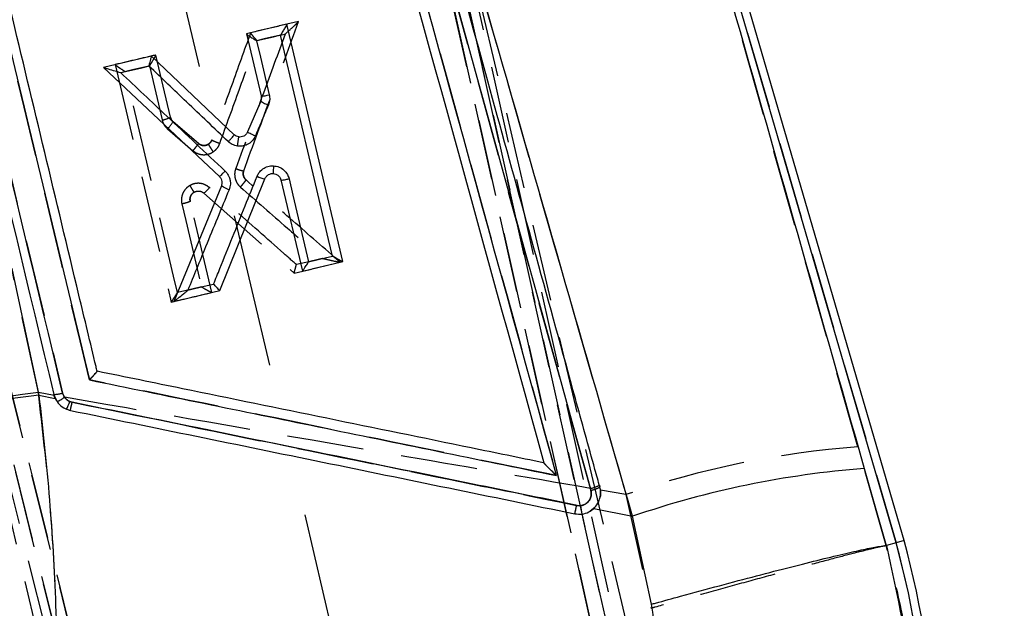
# Model space of a CAD drawing. Extents: x 67 to 774, y 27 to 578.
# Tile 28 of 43: x 303 to 335, y 377 to 397. Entities that reach past the tile are written whole.
import ezdxf

# ---------------------------------------------------------------- set-up
doc = ezdxf.new("R2010")
doc.units = 0
doc.header["$LTSCALE"] = 2
doc.linetypes.add('CENTERX2', pattern=[20.32, 12.7, -2.54, 2.54, -2.54])
doc.linetypes.add('HIDDEN', pattern=[1.905, 1.27, -0.635])
doc.layers.get('0').update_dxf_attribs({"linetype": 'CONTINUOUS'})
doc.layers.add('FORMATO', color=179, linetype='CONTINUOUS')
doc.styles.add('SLDTEXTSTYLE0', font='TXT', dxfattribs={"width": 0.75})
doc.dimstyles.new('SLDDIMSTYLE0', dxfattribs={"dimtxt": 7, "dimasz": 6.604, "dimexe": 0, "dimexo": 0.0625, "dimgap": 1.75, "dimtad": 1, "dimdec": 0, "dimrnd": 1e-09, "dimzin": 12, "dimtxsty": 'SLDTEXTSTYLE0', "dimsah": 1, "dimcen": 0.09, "dimazin": 3, "dimtfac": 1, "dimtdec": 0, "dimtofl": 0, "dimtmove": 0, "dimatfit": 3, "dimtolj": 1, "dimtzin": 12})

# ---------------------------------------------------------------- blocks, each defined once
blk = doc.blocks.new('_D')
at = {"layer": 'FORMATO'}
for p, q in [((317.388, 534.002), (387.476, 534.002)), ((385.476, 534.002), (385.476, 337.807)), ((320.771, 337.807), (387.476, 337.807))]:
    blk.add_line(p, q, dxfattribs=at)
for points in [[(385.476, 534.002), (384.46, 527.398), (386.492, 527.398)], [(385.476, 337.807), (386.492, 344.411), (384.46, 344.411)]]:
    blk.add_solid(points, dxfattribs=at)
at = {"layer": 'FORMATO', "insert": (376.452, 438.707), "char_height": 7, "attachment_point": 1, "rotation": 90, "style": 'SLDTEXTSTYLE0'}
blk.add_mtext('196', dxfattribs=at)

msp = doc.modelspace()

# ---------------------------------------------------------------- linework, layer by layer
at = {"color": 7, "linetype": 'HIDDEN'}
for p, q in [((325.534322, 362.789445), (308.632975, 438.721493)), ((308.364593, 438.002259), (325.560351, 364.966624)), ((308.448914, 438.05971), (325.237896, 362.783931)), ((325.237896, 362.783931), (308.450042, 438.054658)), ((324.997467, 361.56676), (307.976638, 437.882058)), ((307.977825, 437.876731), (324.997467, 361.56676)), ((289.25813, 434.159815), (311.246583, 345.630832)), ((311.479911, 345.87317), (289.718112, 433.649667)), ((289.719358, 433.644637), (311.479911, 345.87317)), ((289.821614, 433.636442), (307.017371, 360.600792)), ((290.220039, 433.701389), (312.018245, 345.778056)), ((312.018245, 345.778056), (290.221352, 433.696091)), ((321.620971, 381.085522), (308.229445, 429.634169)), ((317.226883, 429.071799), (331.736855, 379.285879)), ((330.469828, 382.461987), (317.226883, 429.071799)), ((294.095187, 426.332049), (304.169127, 384.241365)), ((307.247688, 395.42257), (307.247785, 395.422168)), ((307.732558, 393.36393), (307.24779, 395.422138)), ((305.911085, 395.106666), (305.910785, 395.107932)), ((307.037237, 395.061426), (307.45771, 393.275239)), ((308.661777, 392.496429), (307.821144, 393.218227)), ((309.840255, 392.786257), (309.839909, 392.78657)), ((308.661777, 392.496429), (308.661773, 392.496429)), ((309.103586, 392.612807), (309.103753, 392.613255)), ((310.234402, 391.292132), (310.234456, 391.292088)), ((308.840082, 390.854992), (311.824394, 388.208918)), ((309.097867, 387.567259), (308.387263, 390.584238)), ((313.349958, 388.567932), (313.34646, 388.567112)), ((303.366352, 384.254612), (302.487716, 388.367705)), ((309.097867, 387.567259), (309.096431, 387.566932)), ((303.885786, 384.164013), (303.366352, 384.254612)), ((304.169127, 384.241365), (304.23079, 384.103857)), ((303.984683, 383.957393), (303.876747, 384.198032)), ((331.408547, 379.193343), (330.469828, 382.461987)), ((321.637817, 381.024979), (321.620971, 381.085522)), ((321.918128, 381.191306), (321.934918, 381.130435)), ((322.799148, 380.881928), (321.955227, 381.027751)), ((321.949226, 380.816542), (321.928778, 380.748741)), ((322.799148, 380.881928), (323.627665, 377.119981)), ((321.766435, 380.456038), (321.609347, 380.335324)), ((331.408713, 379.193373), (331.408547, 379.193343))]:
    msp.add_line(p, q, dxfattribs=at)
at = {"color": 7, "linetype": 'CONTINUOUS'}
for p, q in [((331.997829, 379.359476), (315.502407, 435.957767)), ((331.736855, 379.285879), (317.361196, 428.610951)), ((311.58446, 396.443762), (310.247612, 396.128885)), ((313.43321, 388.588138), (311.58446, 396.443762)), ((310.247612, 396.128885), (310.73215, 394.070171)), ((307.10954, 395.389758), (305.522319, 395.015918)), ((309.839911, 392.786585), (307.10954, 395.389758)), ((305.522319, 395.015918), (309.351569, 391.405292)), ((310.717875, 393.900238), (310.287578, 392.87921)), ((309.417451, 391.099788), (307.844579, 387.27174)), ((309.370071, 387.631066), (310.860339, 391.330652)), ((311.386391, 391.290359), (312.096469, 388.273262)), ((312.096469, 388.273262), (313.43321, 388.588138)), ((302.489986, 388.367094), (303.3842, 384.169631)), ((307.844579, 387.27174), (309.370071, 387.631066)), ((303.3842, 384.169631), (303.92571, 384.059094)), ((303.876747, 384.198032), (303.92571, 384.059094)), ((304.48218, 383.938216), (304.409475, 383.960344)), ((320.083093, 381.93237), (320.0828, 381.933428)), ((330.678615, 381.744199), (331.409283, 379.193597)), ((321.297982, 380.513988), (321.16453, 380.519055)), ((321.736377, 380.424522), (323.016142, 380.163349)), ((323.644636, 377.255537), (323.016142, 380.163349)), ((331.997829, 379.359476), (331.736855, 379.285879)), ((331.409283, 379.193597), (331.409648, 379.193641)), ((331.736855, 379.285879), (331.409648, 379.193641))]:
    msp.add_line(p, q, dxfattribs=at)
at = {"color": 7, "linetype": 'CONTINUOUS', "flags": 128}
for points in [[(311.374025, 396.083184), (310.829152, 395.95478), (310.582227, 395.896591)], [(313.093636, 388.772406), (312.965837, 389.315732), (312.454642, 391.488992), (311.374025, 396.083184)], [(310.582227, 395.896591), (310.710027, 395.35328), (311.002407, 394.110315)], [(307.023846, 395.057999), (306.478991, 394.929595), (306.386137, 394.907706), (306.090687, 394.838087)], [(311.656295, 391.330533), (311.784095, 390.787236), (312.301934, 388.585828)], [(312.301934, 388.585828), (312.846756, 388.714232), (313.093636, 388.772406)], [(308.307447, 387.644462), (308.85225, 387.772851), (309.16149, 387.845732)]]:
    msp.add_lwpolyline(points, dxfattribs=at)
at = {"color": 7, "linetype": 'HIDDEN', "flags": 128}
for points in [[(310.595761, 395.899378), (311.140664, 396.027692), (311.249498, 396.053322), (311.528954, 396.119125)], [(305.911183, 395.106249), (306.830697, 391.202487), (307.761061, 387.252666)], [(306.245405, 394.874968), (306.79029, 395.003267), (307.037237, 395.061426)], [(307.966449, 387.564592), (307.838566, 388.107784), (307.32704, 390.280522), (306.245405, 394.874968)], [(307.636404, 392.981283), (308.060728, 392.61695), (308.477803, 392.25883)], [(308.112065, 390.495591), (308.239944, 389.952384), (308.758191, 387.751006)], [(312.752864, 388.691552), (312.208005, 388.563268), (311.898783, 388.490461)], [(308.758191, 387.751006), (308.213351, 387.622722), (307.966449, 387.564592)]]:
    msp.add_lwpolyline(points, dxfattribs=at)
at = {"color": 7, "linetype": 'CONTINUOUS'}
for centre, radius, start, end in [((310.744617, 394.916033), 0.845954, 269.155583, 287.7421454), ((311.25516, 394.622354), 0.900071, 233.3491763, 251.7681245), ((278.312736, 396.68976), 31.930637, 352.2996435, 352.845787), ((324.070574, 391.032144), 12.948632, 176.7830644, 177.9148229), ((310.968973, 392.153138), 0.829629, 243.4382709, 262.4759132), ((303.895869, 385.075681), 0.877857, 268.7517932, 288.1211549), ((306.696613, 354.640173), 29.714659, 96.4002953, 112.5496914), ((301.594596, 385.045782), 3.016906, 333.6391126, 338.9129929), ((292.102941, 386.410373), 12.623673, 347.4502806, 348.7064901), ((333.038289, 350.946051), 30.888411, 94.3812941, 108.9330456), ((321.411089, 382.132754), 1.130973, 281.5493999, 297.5915278), ((306.434699, 383.47267), 15.023042, 347.5988922, 348.6614634), ((324.16475, 380.816974), 2.882734, 186.0331342, 191.5912594), ((302.607423, 371.348103), 30.462731, 349.52532, 15.245076), ((302.607423, 371.348103), 30.191592, 349.52532, 15.2430152)]:
    msp.add_arc(centre, radius, start, end, dxfattribs=at)
at = {"color": 7, "linetype": 'HIDDEN'}
for centre, radius, start, end in [((307.325095, 394.156412), 0.891096, 278.5586996, 297.2104581), ((306.533452, 394.031723), 1.523131, 316.3969218, 327.7174373), ((308.048748, 391.821366), 1.249035, 309.3129994, 321.2802024), ((306.710863, 354.773045), 29.670669, 96.4722004, 112.6357081), ((303.89614, 385.075243), 0.877425, 268.7335255, 288.1269209), ((303.573253, 384.928732), 1.05488, 292.9560581, 308.5595688), ((293.433209, 386.137669), 11.265956, 347.3340154, 348.7453889), ((332.794663, 351.766292), 30.783609, 94.3312071, 108.9475526), ((321.396935, 382.185127), 1.122196, 281.5159548, 297.6739927), ((321.409938, 382.138224), 1.136328, 281.5685459, 297.5160123), ((307.374341, 383.282331), 14.064456, 347.5341412, 348.6842986), ((302.607423, 371.348103), 30.191592, 349.52532, 15.2430152)]:
    msp.add_arc(centre, radius, start, end, dxfattribs=at)
at = {"color": 7, "linetype": 'CONTINUOUS'}
for points, knots in [([(308.229443, 429.634094), (310.464872, 421.532221), (314.935714, 405.32853), (319.403593, 389.125945), (321.637524, 381.024681)], [0, 0, 0, 0, 0.500001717, 1, 1, 1, 1]), ([(321.934916, 381.130405), (321.881103, 381.325506), (321.612043, 382.300996), (320.481915, 386.398043), (316.066066, 402.405078), (311.861854, 417.632355), (308.519532, 429.737948)], [0, 0, 0, 0, 0.012041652, 0.06020739, 0.252870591, 1, 1, 1, 1]), ([(320.504326, 381.510817), (318.319598, 389.433589), (313.998289, 405.104532), (309.674333, 420.776213), (307.536444, 428.524748)], [0, 0, 0, 0, 0.505570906, 1, 1, 1, 1]), ([(317.361196, 428.610951), (318.671487, 424.000872), (323.111857, 408.378041), (327.550062, 392.756231), (330.678615, 381.744199)], [0, 0, 0, 0, 0.295086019, 1, 1, 1, 1]), ([(307.239608, 428.467132), (309.393998, 420.664735), (313.676983, 405.153364), (317.956119, 389.642266), (320.0828, 381.933428)], [0, 0, 0, 0, 0.503011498, 1, 1, 1, 1]), ([(323.016142, 380.163349), (319.855435, 391.163693), (315.371796, 406.768291), (310.85185, 422.364006), (309.518206, 426.965639)], [0, 0, 0, 0, 0.704942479, 1, 1, 1, 1]), ([(293.795323, 426.287793), (295.476195, 419.273755), (298.837945, 405.245657), (302.197144, 391.213914), (303.876747, 384.198032)], [0, 0, 0, 0, 0.499999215, 1, 1, 1, 1]), ([(304.168907, 384.241365), (302.49017, 391.257316), (299.132745, 405.289013), (295.774365, 419.317608), (294.0952, 426.331803)], [0, 0, 0, 0, 0.500007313, 1, 1, 1, 1]), ([(295.248125, 425.652586), (296.873308, 418.863969), (300.142808, 405.206806), (303.411233, 391.547145), (305.05501, 384.677343)], [0, 0, 0, 0, 0.49707372, 1, 1, 1, 1]), ([(305.310044, 384.9627), (305.297579, 385.014775), (305.096766, 385.853714), (304.142552, 389.840092), (300.899823, 403.384807), (297.843366, 416.140486), (295.540942, 425.749317)], [0, 0, 0, 0, 0.00382983, 0.061699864, 0.293180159, 1, 1, 1, 1]), ([(311.584556, 396.44336), (311.583424, 396.43972), (311.581165, 396.432455), (311.558571, 396.390664), (311.517036, 396.318446), (311.452893, 396.211228), (311.401328, 396.127095), (311.374611, 396.084127), (311.374025, 396.083184)], [0, 0, 0, 0, 0.13587621, 0.271182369, 0.458348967, 0.71834856, 0.993814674, 1, 1, 1, 1]), ([(310.247989, 396.127291), (310.251092, 396.123097), (310.257282, 396.11473), (310.298984, 396.082397), (310.373161, 396.030244), (310.473489, 395.964595), (310.548543, 395.917215), (310.581278, 395.897172), (310.582227, 395.896591)], [0, 0, 0, 0, 0.144430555, 0.288102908, 0.494580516, 0.780462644, 0.993636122, 1, 1, 1, 1]), ([(307.023846, 395.057999), (307.024165, 395.059171), (307.026348, 395.067191), (307.038066, 395.110232), (307.057935, 395.184111), (307.080962, 395.271434), (307.097667, 395.336559), (307.108367, 395.380395), (307.109166, 395.386626), (307.109566, 395.389743)], [0, 0, 0, 0, 0.007492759, 0.051270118, 0.274449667, 0.473639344, 0.653313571, 0.826540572, 1, 1, 1, 1]), ([(306.090687, 394.838087), (306.089508, 394.8384), (306.028106, 394.854705), (305.888518, 394.893428), (305.713437, 394.944629), (305.593496, 394.9839), (305.5399, 395.004043), (305.529596, 395.010462), (305.525191, 395.013206)], [0, 0, 0, 0, 0.005356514, 0.27917095, 0.636731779, 0.817227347, 0.921869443, 1, 1, 1, 1]), ([(309.645293, 392.558597), (309.185988, 392.996521), (308.312155, 393.829676), (307.438357, 394.662788), (307.023846, 395.057999)], [0, 0, 0, 0, 0.525621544, 1, 1, 1, 1]), ([(306.090687, 394.838087), (306.599229, 394.358567), (307.749383, 393.274052), (308.89961, 392.189477), (309.541262, 391.584449)], [0, 0, 0, 0, 0.44215189, 1, 1, 1, 1]), ([(310.73215, 394.070171), (310.736654, 394.039067), (310.74504, 393.981162), (310.72647, 393.925842), (310.717875, 393.900238)], [0, 0, 0, 0, 0.537155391, 1, 1, 1, 1]), ([(311.002408, 394.110315), (311.010879, 394.056488), (311.029184, 393.940183), (310.992999, 393.827826), (310.973561, 393.767469)], [0, 0, 0, 0, 0.462807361, 1, 1, 1, 1]), ([(310.973561, 393.767469), (310.901302, 393.596045), (310.757683, 393.255328), (310.614067, 392.914624), (310.542709, 392.745338)], [0, 0, 0, 0, 0.503128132, 1, 1, 1, 1]), ([(309.645293, 392.558597), (309.654865, 392.568677), (309.67354, 392.588342), (309.713008, 392.630734), (309.761223, 392.683928), (309.807572, 392.737882), (309.83751, 392.776043), (309.83934, 392.782852), (309.840255, 392.786257)], [0, 0, 0, 0, 0.0910367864, 0.1776141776, 0.3832059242, 0.5888075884, 0.794404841, 1, 1, 1, 1]), ([(309.994778, 392.713107), (309.963769, 392.720002), (309.906366, 392.732765), (309.860841, 392.769623), (309.839909, 392.78657)], [0, 0, 0, 0, 0.540211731, 1, 1, 1, 1]), ([(310.542709, 392.745338), (310.517498, 392.697944), (310.462813, 392.595142), (310.322213, 392.477867), (310.15172, 392.410454), (310.024432, 392.403028), (309.962227, 392.410485), (309.955434, 392.411299)], [0, 0, 0, 0, 0.2218533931, 0.4812110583, 0.7401781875, 0.9716274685, 1, 1, 1, 1]), ([(310.287578, 392.87921), (310.272341, 392.851619), (310.241869, 392.796437), (310.164668, 392.739237), (310.079002, 392.709055), (310.021154, 392.711838), (309.994778, 392.713107)], [0, 0, 0, 0, 0.260612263, 0.521208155, 0.781702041, 1, 1, 1, 1]), ([(310.542709, 392.745338), (310.530997, 392.750338), (310.509799, 392.759387), (310.460735, 392.781157), (310.398089, 392.810351), (310.334807, 392.843053), (310.293081, 392.868379), (310.289413, 392.8756), (310.287578, 392.87921)], [0, 0, 0, 0, 0.0856873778, 0.1550870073, 0.3663161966, 0.5775459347, 0.7887755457, 1, 1, 1, 1]), ([(309.955434, 392.411299), (309.893414, 392.425077), (309.778417, 392.450623), (309.687279, 392.524543), (309.645293, 392.558597)], [0, 0, 0, 0, 0.539313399, 1, 1, 1, 1]), ([(310.597995, 391.411074), (310.616354, 391.449069), (310.661852, 391.543234), (310.783268, 391.662152), (310.953584, 391.749764), (311.07935, 391.755769), (311.142346, 391.758777)], [0, 0, 0, 0, 0.18397673, 0.45595076, 0.727487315, 1, 1, 1, 1]), ([(311.142346, 391.758777), (311.204582, 391.749451), (311.32905, 391.730799), (311.489689, 391.6266), (311.605169, 391.48858), (311.640359, 391.379797), (311.656295, 391.330533)], [0, 0, 0, 0, 0.261203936, 0.522390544, 0.783707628, 1, 1, 1, 1]), ([(309.16149, 387.845732), (309.230995, 388.018237), (309.578522, 388.880772), (310.057343, 390.069207), (310.466698, 391.085202), (310.597995, 391.411074)], [0, 0, 0, 0, 0.1451622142, 0.7258186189, 1, 1, 1, 1]), ([(309.351569, 391.405292), (309.372105, 391.381592), (309.413174, 391.334194), (309.440124, 391.242591), (309.438797, 391.161752), (309.42305, 391.116042), (309.417451, 391.099788)], [0, 0, 0, 0, 0.281253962, 0.562475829, 0.844424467, 1, 1, 1, 1]), ([(309.541262, 391.584449), (309.517191, 391.559442), (309.469049, 391.509429), (309.407819, 391.449657), (309.363575, 391.409802), (309.355573, 391.406795), (309.351572, 391.405292)], [0, 0, 0, 0, 0.250007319, 0.500007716, 0.749998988, 1, 1, 1, 1]), ([(309.541262, 391.584449), (309.559854, 391.565243), (309.621899, 391.501151), (309.683881, 391.384548), (309.720545, 391.223898), (309.715249, 391.087216), (309.684176, 390.99872), (309.67385, 390.969314)], [0, 0, 0, 0, 0.120007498, 0.400483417, 0.578285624, 0.859867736, 1, 1, 1, 1]), ([(310.860339, 391.330652), (310.874791, 391.358335), (310.903696, 391.413704), (310.978856, 391.472228), (311.057881, 391.502035), (311.109768, 391.502926), (311.130515, 391.503282)], [0, 0, 0, 0, 0.2727787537, 0.5455958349, 0.818301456, 1, 1, 1, 1]), ([(311.130515, 391.503282), (311.161534, 391.498632), (311.223573, 391.489331), (311.303613, 391.437406), (311.36102, 391.368756), (311.378501, 391.31474), (311.386391, 391.290359)], [0, 0, 0, 0, 0.261649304, 0.523312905, 0.784837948, 1, 1, 1, 1]), ([(309.67385, 390.969314), (309.63941, 390.983749), (309.570529, 391.012619), (309.484675, 391.053677), (309.425973, 391.086193), (309.420291, 391.095256), (309.41745, 391.099788)], [0, 0, 0, 0, 0.249999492, 0.500003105, 0.749999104, 1, 1, 1, 1]), ([(311.386391, 391.290359), (311.39101, 391.288439), (311.400246, 391.2846), (311.462788, 391.291671), (311.55123, 391.307056), (311.621273, 391.322707), (311.656295, 391.330533)], [0, 0, 0, 0, 0.249999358, 0.499998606, 0.74999915, 1, 1, 1, 1]), ([(309.67385, 390.969314), (309.414661, 390.338634), (308.959169, 389.230292), (308.503728, 388.122072), (308.307447, 387.644462)], [0, 0, 0, 0, 0.569030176, 1, 1, 1, 1]), ([(312.096834, 388.273351), (312.099772, 388.276294), (312.10563, 388.282163), (312.135378, 388.325002), (312.186446, 388.402514), (312.246403, 388.496786), (312.287871, 388.563201), (312.301347, 388.584884), (312.301934, 388.585828)], [0, 0, 0, 0, 0.153815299, 0.306663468, 0.535135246, 0.849425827, 0.993445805, 1, 1, 1, 1]), ([(313.431528, 388.587736), (313.426089, 388.58871), (313.415244, 388.590652), (313.365208, 388.61478), (313.280988, 388.660453), (313.183333, 388.717512), (313.116387, 388.758472), (313.094585, 388.771825), (313.093636, 388.772406)], [0, 0, 0, 0, 0.154192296, 0.307429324, 0.535886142, 0.849375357, 0.993444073, 1, 1, 1, 1]), ([(309.369461, 387.630917), (309.365365, 387.632744), (309.357181, 387.636394), (309.32137, 387.670339), (309.271458, 387.722228), (309.216227, 387.783062), (309.177999, 387.82659), (309.162296, 387.844798), (309.16149, 387.845732)], [0, 0, 0, 0, 0.19808906, 0.395742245, 0.604638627, 0.836877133, 0.991632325, 1, 1, 1, 1]), ([(307.846483, 387.272187), (307.85038, 387.274148), (307.859635, 387.278804), (307.905299, 387.312626), (308.009388, 387.394918), (308.151844, 387.512718), (308.263273, 387.60688), (308.306507, 387.643663), (308.307447, 387.644462)], [0, 0, 0, 0, 0.076378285, 0.181331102, 0.369513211, 0.756219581, 0.994699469, 1, 1, 1, 1]), ([(305.05501, 384.677343), (305.055867, 384.678222), (305.061639, 384.684148), (305.096375, 384.719983), (305.15532, 384.781861), (305.223779, 384.856246), (305.272879, 384.912083), (305.303497, 384.949623), (305.307959, 384.958536), (305.310044, 384.9627)], [0, 0, 0, 0, 0.007089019, 0.047794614, 0.287827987, 0.495422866, 0.676736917, 0.848984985, 1, 1, 1, 1]), ([(320.0828, 381.933428), (320.076969, 381.93462), (319.2756, 382.098442), (315.292886, 382.916711), (310.374249, 383.924228), (306.251276, 384.76969), (305.310044, 384.9627)], [0, 0, 0, 0, 0.0011840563, 0.1627187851, 0.8088573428, 1, 1, 1, 1]), ([(305.05501, 384.677343), (307.579822, 384.159894), (312.729603, 383.104468), (317.879366, 382.048877), (320.504326, 381.510817)], [0, 0, 0, 0, 0.490275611, 1, 1, 1, 1]), ([(304.409475, 383.960344), (304.376866, 383.97696), (304.303494, 384.014347), (304.214049, 384.111668), (304.183954, 384.198135), (304.168907, 384.241365)], [0, 0, 0, 0, 0.2857181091, 0.6428870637, 1, 1, 1, 1]), ([(303.3842, 384.169631), (303.51102, 383.015863), (303.764655, 380.708376), (303.958582, 377.191147), (304.022307, 373.647179), (303.936056, 371.29211), (303.892931, 370.114587)], [0, 0, 0, 0, 0.246888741, 0.493767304, 0.74688626, 1, 1, 1, 1]), ([(303.92571, 384.059094), (303.966987, 383.990609), (304.049545, 383.853633), (304.233767, 383.722093), (304.367754, 383.683786), (304.425007, 383.667417)], [0, 0, 0, 0, 0.364123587, 0.728286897, 1, 1, 1, 1]), ([(304.409475, 383.960344), (308.920943, 383.039698), (314.550436, 381.8909), (320.179953, 380.742135), (321.297982, 380.513988)], [0, 0, 0, 0, 0.801398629, 1, 1, 1, 1]), ([(321.16453, 380.519055), (318.384142, 381.08896), (312.823368, 382.228768), (307.262575, 383.3684), (304.48218, 383.938216)], [0, 0, 0, 0, 0.500000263, 1, 1, 1, 1]), ([(304.425007, 383.667417), (307.205378, 383.097279), (312.766121, 381.957002), (318.326857, 380.816606), (321.107225, 380.246408)], [0, 0, 0, 0, 0.499999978, 1, 1, 1, 1]), ([(320.504326, 381.510817), (320.50342, 381.511661), (320.446129, 381.565041), (320.337054, 381.66856), (320.205985, 381.79685), (320.12692, 381.878548), (320.090712, 381.919089), (320.085426, 381.928303), (320.083093, 381.93237)], [0, 0, 0, 0, 0.0053080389, 0.335583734, 0.6405013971, 0.8090062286, 0.9156908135, 1, 1, 1, 1]), ([(321.637524, 381.024681), (321.645585, 380.975883), (321.661147, 380.88168), (321.621353, 380.743242), (321.543536, 380.62961), (321.431918, 380.544823), (321.342628, 380.524267), (321.297982, 380.513988)], [0, 0, 0, 0, 0.2124027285, 0.4100319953, 0.6070146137, 0.8035037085, 1, 1, 1, 1]), ([(321.947508, 380.807348), (321.955943, 380.887508), (321.967426, 380.996632), (321.941735, 381.102347), (321.934916, 381.130405)], [0, 0, 0, 0, 0.734583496, 1, 1, 1, 1]), ([(321.736377, 380.424522), (321.745252, 380.433156), (321.81106, 380.497173), (321.898045, 380.622217), (321.933055, 380.753254), (321.947508, 380.807348)], [0, 0, 0, 0, 0.083861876, 0.621807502, 1, 1, 1, 1]), ([(321.107225, 380.246408), (321.186657, 380.238246), (321.345518, 380.221921), (321.568583, 380.291925), (321.683651, 380.382856), (321.736377, 380.424522)], [0, 0, 0, 0, 0.351406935, 0.702802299, 1, 1, 1, 1]), ([(323.644636, 377.255537), (323.689633, 377.267998), (324.009733, 377.356649), (324.768712, 377.565467), (325.902422, 377.872612), (327.133694, 378.199507), (328.263333, 378.492062), (329.263539, 378.743324), (330.101451, 378.944622), (330.754881, 379.09079), (331.217879, 379.18101), (331.345482, 379.189401), (331.409283, 379.193597)], [0, 0, 0, 0, 0.01173192, 0.083460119, 0.198031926, 0.312603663, 0.427171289, 0.541738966, 0.656304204, 0.770869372, 0.885434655, 1, 1, 1, 1]), ([(331.409648, 379.193641), (331.771556, 377.540891), (332.407966, 374.634549), (332.559233, 370.344032), (332.268277, 367.790899), (332.121488, 366.502829)], [0, 0, 0, 0, 0.395136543, 0.694842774, 1, 1, 1, 1]), ([(323.847602, 366.391741), (323.981877, 367.482387), (324.25248, 369.680349), (324.252549, 373.342606), (323.861773, 375.857901), (323.644636, 377.255537)], [0, 0, 0, 0, 0.304423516, 0.61349968, 1, 1, 1, 1])]:
    msp.add_open_spline(points, degree=3, knots=knots, dxfattribs=at)
at = {"color": 7, "linetype": 'HIDDEN'}
for points, knots in [([(307.53649, 428.52468), (309.674407, 420.776164), (313.998438, 405.104451), (318.319795, 389.433555), (320.504558, 381.510772)], [0, 0, 0, 0, 0.494426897, 1, 1, 1, 1]), ([(309.379967, 427.42759), (309.608727, 426.639014), (314.10776, 411.130095), (318.566818, 395.611477), (322.799148, 380.881928)], [0, 0, 0, 0, 0.050846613, 1, 1, 1, 1]), ([(305.055228, 384.677343), (303.411431, 391.54713), (300.142966, 405.206756), (296.873394, 418.863944), (295.248177, 425.652571)], [0, 0, 0, 0, 0.50292647, 1, 1, 1, 1]), ([(310.157061, 391.594939), (310.462342, 392.425299), (311.067452, 394.071191), (311.672664, 395.717344), (311.972544, 396.533005)], [0, 0, 0, 0, 0.504504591, 1, 1, 1, 1]), ([(311.973175, 396.534734), (311.711194, 396.473071), (311.182098, 396.348538), (310.653003, 396.224023), (310.385889, 396.161161)], [0, 0, 0, 0, 0.495148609, 1, 1, 1, 1]), ([(311.528954, 396.119125), (311.529867, 396.119935), (311.601023, 396.183021), (311.722053, 396.291241), (311.860777, 396.419306), (311.933519, 396.489494), (311.965613, 396.52264), (311.970423, 396.529834), (311.972544, 396.533005)], [0, 0, 0, 0, 0.005260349, 0.409912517, 0.692903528, 0.839138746, 0.929095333, 1, 1, 1, 1]), ([(310.38569, 396.16061), (310.174541, 395.577055), (309.746738, 394.394727), (309.321757, 393.211219), (309.10364, 392.612956), (309.103586, 392.612807)], [0, 0, 0, 0, 0.493502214, 0.999873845, 1, 1, 1, 1]), ([(311.528954, 396.119125), (311.288633, 395.465616), (310.742835, 393.981418), (310.197112, 392.497435), (309.891677, 391.666867)], [0, 0, 0, 0, 0.440311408, 1, 1, 1, 1]), ([(310.595761, 395.899378), (310.594949, 395.900282), (310.569107, 395.929051), (310.521201, 395.983799), (310.461039, 396.055193), (310.417589, 396.109741), (310.389476, 396.148356), (310.386953, 396.156523), (310.38569, 396.16061)], [0, 0, 0, 0, 0.007687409, 0.2447148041, 0.4533267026, 0.6407855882, 0.8202353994, 1, 1, 1, 1]), ([(309.364204, 392.492317), (309.58085, 393.09166), (309.991349, 394.227285), (310.401889, 395.363036), (310.595761, 395.899378)], [0, 0, 0, 0, 0.527764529, 1, 1, 1, 1]), ([(307.247688, 395.42257), (307.027574, 395.37077), (306.581936, 395.265896), (306.136305, 395.161011), (305.910785, 395.107932)], [0, 0, 0, 0, 0.493931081, 1, 1, 1, 1]), ([(307.24779, 395.422138), (307.246667, 395.418475), (307.244425, 395.411162), (307.221876, 395.369273), (307.180394, 395.297027), (307.116244, 395.189684), (307.064612, 395.105453), (307.037824, 395.06237), (307.037237, 395.061426)], [0, 0, 0, 0, 0.135785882, 0.271029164, 0.45796772, 0.717620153, 0.993815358, 1, 1, 1, 1]), ([(305.911183, 395.106249), (305.914305, 395.101983), (305.920533, 395.093474), (305.962315, 395.060926), (306.0366, 395.008551), (306.136895, 394.942833), (306.211857, 394.895505), (306.244456, 394.875549), (306.245405, 394.874968)], [0, 0, 0, 0, 0.144528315, 0.288294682, 0.495037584, 0.781301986, 0.993633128, 1, 1, 1, 1]), ([(307.821144, 393.218227), (307.799223, 393.240677), (307.75822, 393.282668), (307.740707, 393.338123), (307.732557, 393.36393)], [0, 0, 0, 0, 0.5346269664, 1, 1, 1, 1]), ([(307.732557, 393.36393), (307.742363, 393.334163), (307.760652, 393.278642), (307.801975, 393.237371), (307.821144, 393.218227)], [0, 0, 0, 0, 0.5361351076, 1, 1, 1, 1]), ([(307.457709, 393.275239), (307.474178, 393.22314), (307.509631, 393.110987), (307.592194, 393.026515), (307.636404, 392.981283)], [0, 0, 0, 0, 0.464532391, 1, 1, 1, 1]), ([(308.477803, 392.25883), (308.485974, 392.268391), (308.503758, 392.2892), (308.541241, 392.333876), (308.587604, 392.390618), (308.631238, 392.446784), (308.659351, 392.486287), (308.660966, 392.493049), (308.661773, 392.496429)], [0, 0, 0, 0, 0.082273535, 0.179061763, 0.384298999, 0.589536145, 0.794774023, 1, 1, 1, 1]), ([(308.997931, 392.478399), (308.997914, 392.478389), (308.978429, 392.466624), (308.930854, 392.44025), (308.867547, 392.429524), (308.797005, 392.431988), (308.730391, 392.446937), (308.683845, 392.48187), (308.661793, 392.496419), (308.661778, 392.496429)], [0, 0, 0, 0, 0.000161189, 0.190894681, 0.450494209, 0.52013871, 0.779089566, 0.999849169, 1, 1, 1, 1]), ([(308.661778, 392.496429), (308.687622, 392.478602), (308.73931, 392.442945), (308.833501, 392.426044), (308.923792, 392.436969), (308.974534, 392.465324), (308.997931, 392.478399)], [0, 0, 0, 0, 0.259252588, 0.518511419, 0.777990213, 1, 1, 1, 1]), ([(309.152202, 392.221965), (309.141486, 392.237829), (309.120054, 392.269557), (309.089368, 392.316447), (309.061414, 392.360356), (309.037346, 392.399482), (309.018151, 392.432267), (309.004777, 392.457085), (308.997191, 392.4738), (308.997686, 392.476876), (308.997933, 392.478414)], [0, 0, 0, 0, 0.12499635, 0.249987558, 0.37501091, 0.499999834, 0.624999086, 0.749997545, 0.874997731, 1, 1, 1, 1]), ([(309.103753, 392.613255), (309.10082, 392.605948), (309.090499, 392.580236), (309.060521, 392.529787), (309.021446, 392.497706), (308.997931, 392.478399)], [0, 0, 0, 0, 0.136502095, 0.480346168, 1, 1, 1, 1]), ([(308.997931, 392.478399), (309.02271, 392.498502), (309.068393, 392.535564), (309.092652, 392.588865), (309.103753, 392.613255)], [0, 0, 0, 0, 0.542428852, 1, 1, 1, 1]), ([(309.364204, 392.492317), (309.351123, 392.497121), (309.329812, 392.504949), (309.280093, 392.523951), (309.217379, 392.549366), (309.152522, 392.57884), (309.10959, 392.602099), (309.105587, 392.609238), (309.103586, 392.612807)], [0, 0, 0, 0, 0.093964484, 0.153084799, 0.364816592, 0.576550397, 0.78827415, 1, 1, 1, 1]), ([(309.152202, 392.221965), (309.199258, 392.26057), (309.277338, 392.324627), (309.337577, 392.425858), (309.358276, 392.477521), (309.364204, 392.492317)], [0, 0, 0, 0, 0.5197861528, 0.8624713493, 1, 1, 1, 1]), ([(308.477803, 392.25883), (308.521603, 392.227573), (308.616425, 392.159902), (308.749753, 392.128811), (308.890946, 392.124029), (309.018168, 392.14492), (309.112326, 392.199043), (309.152202, 392.221965)], [0, 0, 0, 0, 0.222165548, 0.480970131, 0.550544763, 0.809654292, 1, 1, 1, 1]), ([(309.891677, 391.666867), (309.884675, 391.645206), (309.857449, 391.560983), (309.851152, 391.406144), (309.9076, 391.221005), (309.988296, 391.110633), (310.040992, 391.062974), (310.047294, 391.057275)], [0, 0, 0, 0, 0.102582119, 0.398868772, 0.680309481, 0.96176976, 1, 1, 1, 1]), ([(309.891677, 391.666867), (309.925698, 391.654832), (309.993739, 391.630762), (310.080456, 391.604847), (310.142341, 391.590473), (310.152153, 391.59345), (310.157058, 391.594939)], [0, 0, 0, 0, 0.250002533, 0.500001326, 0.749999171, 1, 1, 1, 1]), ([(310.234402, 391.292132), (310.234387, 391.292147), (310.231458, 391.295077), (310.204591, 391.318147), (310.165245, 391.373782), (310.136825, 391.465555), (310.140389, 391.542258), (310.1534, 391.584289), (310.157054, 391.594919), (310.157061, 391.594939)], [0, 0, 0, 0, 0.00019018, 0.037388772, 0.318584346, 0.600471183, 0.897684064, 0.999808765, 1, 1, 1, 1]), ([(310.157061, 391.594939), (310.14924, 391.564502), (310.1336, 391.50363), (310.150505, 391.409387), (310.187925, 391.337761), (310.222307, 391.304007), (310.234402, 391.292132)], [0, 0, 0, 0, 0.282428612, 0.564839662, 0.846917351, 1, 1, 1, 1]), ([(308.381301, 391.108386), (308.354028, 391.091058), (308.264979, 391.034479), (308.156577, 390.89879), (308.093158, 390.708185), (308.09522, 390.572032), (308.110373, 390.503266), (308.112065, 390.495591)], [0, 0, 0, 0, 0.135200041, 0.441433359, 0.704215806, 0.966986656, 1, 1, 1, 1]), ([(309.023263, 391.040079), (308.972547, 391.07688), (308.871111, 391.150482), (308.683923, 391.188651), (308.514456, 391.171884), (308.419761, 391.126727), (308.381301, 391.108386)], [0, 0, 0, 0, 0.271468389, 0.542954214, 0.81437108, 1, 1, 1, 1]), ([(308.521268, 390.888952), (308.518346, 390.890861), (308.512503, 390.894679), (308.485096, 390.93462), (308.45101, 390.989181), (308.415144, 391.049329), (308.392732, 391.088439), (308.381301, 391.108386)], [0, 0, 0, 0, 0.224916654, 0.449845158, 0.674763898, 0.834113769, 1, 1, 1, 1]), ([(310.047294, 391.057275), (310.060339, 391.072128), (310.078405, 391.092697), (310.116046, 391.136411), (310.158865, 391.187335), (310.203274, 391.24285), (310.231928, 391.281935), (310.233613, 391.288703), (310.234456, 391.292088)], [0, 0, 0, 0, 0.1289828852, 0.1786302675, 0.383989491, 0.5893281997, 0.79465558, 1, 1, 1, 1]), ([(310.234456, 391.292088), (310.234453, 391.292093), (310.234441, 391.292114), (310.234419, 391.292124), (310.234402, 391.292132)], [0, 0, 0, 0, 0.247384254, 1, 1, 1, 1]), ([(313.349958, 388.567932), (312.826915, 389.025277), (311.788378, 389.933367), (310.749878, 390.841411), (310.234402, 391.292132)], [0, 0, 0, 0, 0.503634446, 1, 1, 1, 1]), ([(308.387263, 390.584238), (308.387258, 390.584258), (308.386398, 390.588056), (308.379002, 390.622203), (308.377866, 390.689749), (308.409267, 390.784688), (308.463602, 390.851346), (308.507373, 390.880941), (308.521251, 390.888942), (308.521268, 390.888952)], [0, 0, 0, 0, 0.000171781, 0.032843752, 0.295868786, 0.559080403, 0.865428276, 0.999832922, 1, 1, 1, 1]), ([(308.521268, 390.888952), (308.495465, 390.870846), (308.44386, 390.834635), (308.395369, 390.751989), (308.374994, 390.665029), (308.383481, 390.609139), (308.387263, 390.584238)], [0, 0, 0, 0, 0.262919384, 0.525841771, 0.78874164, 1, 1, 1, 1]), ([(308.521268, 390.888952), (308.521286, 390.888957), (308.54147, 390.894722), (308.586444, 390.922614), (308.672212, 390.928485), (308.762983, 390.908326), (308.818323, 390.876754), (308.840067, 390.855007), (308.840082, 390.854992)], [0, 0, 0, 0, 0.000159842, 0.185583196, 0.45714164, 0.728497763, 0.999813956, 1, 1, 1, 1]), ([(311.898783, 388.490461), (311.759289, 388.614146), (311.06182, 389.232569), (310.103314, 390.082452), (309.284312, 390.808621), (309.023263, 391.040079)], [0, 0, 0, 0, 0.145529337, 0.727646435, 1, 1, 1, 1]), ([(310.047294, 391.057275), (310.562824, 390.606498), (311.464663, 389.817934), (312.36654, 389.029348), (312.752864, 388.691552)], [0, 0, 0, 0, 0.571643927, 1, 1, 1, 1]), ([(308.387262, 390.584238), (308.383718, 390.580211), (308.376629, 390.572158), (308.313123, 390.549231), (308.221345, 390.522124), (308.148491, 390.504435), (308.112065, 390.495591)], [0, 0, 0, 0, 0.250002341, 0.49999816, 0.750003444, 1, 1, 1, 1]), ([(311.824413, 388.208918), (312.081133, 388.269331), (312.588343, 388.388691), (313.095555, 388.508068), (313.346046, 388.567023)], [0, 0, 0, 0, 0.506140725, 1, 1, 1, 1]), ([(311.824413, 388.208918), (311.825534, 388.211965), (311.827773, 388.218053), (311.840117, 388.263299), (311.85798, 388.33105), (311.878265, 388.409753), (311.892553, 388.46581), (311.898481, 388.489269), (311.898783, 388.490461)], [0, 0, 0, 0, 0.197742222, 0.395059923, 0.603620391, 0.835683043, 0.991648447, 1, 1, 1, 1]), ([(313.346046, 388.567023), (313.340742, 388.566821), (313.328173, 388.566343), (313.268964, 388.575346), (313.135728, 388.601351), (312.95315, 388.642725), (312.81042, 388.677247), (312.754064, 388.691254), (312.752864, 388.691552)], [0, 0, 0, 0, 0.076376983, 0.181005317, 0.367850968, 0.75068066, 0.994694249, 1, 1, 1, 1]), ([(307.761445, 387.252755), (307.986679, 387.305764), (308.431562, 387.410469), (308.876452, 387.515166), (309.096105, 387.566857)], [0, 0, 0, 0, 0.506274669, 1, 1, 1, 1]), ([(307.761445, 387.252755), (307.764423, 387.255711), (307.770359, 387.261604), (307.800253, 387.304563), (307.851508, 387.382224), (307.911365, 387.47629), (307.952638, 387.542369), (307.965863, 387.563648), (307.966449, 387.564592)], [0, 0, 0, 0, 0.154219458, 0.307470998, 0.536784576, 0.85205157, 0.993437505, 1, 1, 1, 1]), ([(309.096105, 387.566857), (309.090592, 387.567821), (309.079601, 387.569744), (309.02929, 387.593846), (308.944718, 387.63958), (308.847266, 387.696641), (308.780492, 387.737227), (308.75914, 387.750419), (308.758191, 387.751006)], [0, 0, 0, 0, 0.154548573, 0.30812469, 0.537424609, 0.85196776, 0.99342176, 1, 1, 1, 1]), ([(305.055228, 384.677343), (305.056085, 384.678222), (305.061776, 384.684062), (305.096419, 384.719842), (305.155317, 384.781644), (305.223789, 384.856079), (305.272898, 384.911955), (305.303535, 384.949597), (305.307974, 384.958524), (305.310051, 384.9627)], [0, 0, 0, 0, 0.007090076, 0.047105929, 0.287231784, 0.49490051, 0.67626524, 0.848551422, 1, 1, 1, 1]), ([(320.504558, 381.510772), (317.879515, 382.048858), (312.729747, 383.104466), (307.579962, 384.159904), (305.055228, 384.677343)], [0, 0, 0, 0, 0.509739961, 1, 1, 1, 1]), ([(303.956797, 370.387279), (303.990001, 371.521042), (304.056409, 373.788588), (303.976357, 377.255529), (303.767912, 380.754559), (303.500207, 383.087911), (303.366352, 384.254612)], [0, 0, 0, 0, 0.24688696, 0.493777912, 0.746883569, 1, 1, 1, 1]), ([(303.977017, 383.985855), (303.948851, 384.026859), (303.910498, 384.082693), (303.890972, 384.146947), (303.885786, 384.164013)], [0, 0, 0, 0, 0.734396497, 1, 1, 1, 1]), ([(304.23079, 384.103857), (304.237854, 384.094369), (304.271855, 384.048699), (304.351671, 383.979301), (304.43888, 383.952374), (304.482516, 383.938901)], [0, 0, 0, 0, 0.115843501, 0.557603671, 1, 1, 1, 1]), ([(321.620971, 381.085522), (319.463377, 381.458707), (313.666058, 382.46143), (307.86983, 383.470398), (304.23079, 384.103857)], [0, 0, 0, 0, 0.372170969, 1, 1, 1, 1]), ([(304.482516, 383.938901), (307.262996, 383.369564), (312.823958, 382.230889), (318.384917, 381.09208), (321.165397, 380.522676)], [0, 0, 0, 0, 0.499999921, 1, 1, 1, 1]), ([(320.083085, 381.932385), (320.085412, 381.928345), (320.090681, 381.919193), (320.126806, 381.878756), (320.205676, 381.797288), (320.336819, 381.668938), (320.446071, 381.565257), (320.503651, 381.511616), (320.504558, 381.510772)], [0, 0, 0, 0, 0.084202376, 0.190693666, 0.358771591, 0.662839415, 0.994692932, 1, 1, 1, 1]), ([(321.165397, 380.522676), (321.212859, 380.517871), (321.306005, 380.508441), (321.440285, 380.554651), (321.550717, 380.638249), (321.626034, 380.754363), (321.661406, 380.889718), (321.645681, 380.979887), (321.637817, 381.024979)], [0, 0, 0, 0, 0.1719485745, 0.3374566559, 0.5031140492, 0.6688193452, 0.8343825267, 1, 1, 1, 1]), ([(321.955227, 381.027751), (321.958065, 380.994957), (321.964172, 380.92437), (321.954438, 380.854143), (321.949226, 380.816542)], [0, 0, 0, 0, 0.464580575, 1, 1, 1, 1]), ([(331.408547, 379.193343), (331.346725, 379.182311), (331.223079, 379.160247), (330.765843, 379.050089), (330.117834, 378.885183), (329.284867, 378.666746), (328.28896, 378.400583), (327.162896, 378.095632), (325.9343, 377.75938), (324.785516, 377.442163), (324.009653, 377.226517), (323.67266, 377.13253), (323.627665, 377.119981)], [0, 0, 0, 0, 0.114058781, 0.228117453, 0.342175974, 0.456234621, 0.570295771, 0.684356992, 0.798421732, 0.912486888, 0.988315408, 1, 1, 1, 1]), ([(332.292387, 367.699854), (332.39567, 369.243177), (332.605034, 372.37166), (332.138316, 376.244324), (331.581887, 378.493405), (331.408713, 379.193373)], [0, 0, 0, 0, 0.401411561, 0.813704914, 1, 1, 1, 1])]:
    msp.add_open_spline(points, degree=3, knots=knots, dxfattribs=at)
at = {"layer": 'FORMATO', "linetype": 'CENTERX2'}
msp.add_line((318.005963, 355.49065), (296.053472, 448.729593), dxfattribs=at)

# ---------------------------------------------------------------- dimensions: what is measured, and where the dimension line sits
at = {"layer": 'FORMATO'}
dim = msp.add_linear_dim(base=(385.475644, 337.807204), p1=(315.387866, 534.001983), p2=(318.770931, 337.807204), angle=90, dimstyle='SLDDIMSTYLE0', dxfattribs=at)
dim.commit()
dim.dimension.update_dxf_attribs({"geometry": '_D', "text_midpoint": (385.475644, 446.465708), "dimtype": 160})

doc.saveas('drawing.dxf')
